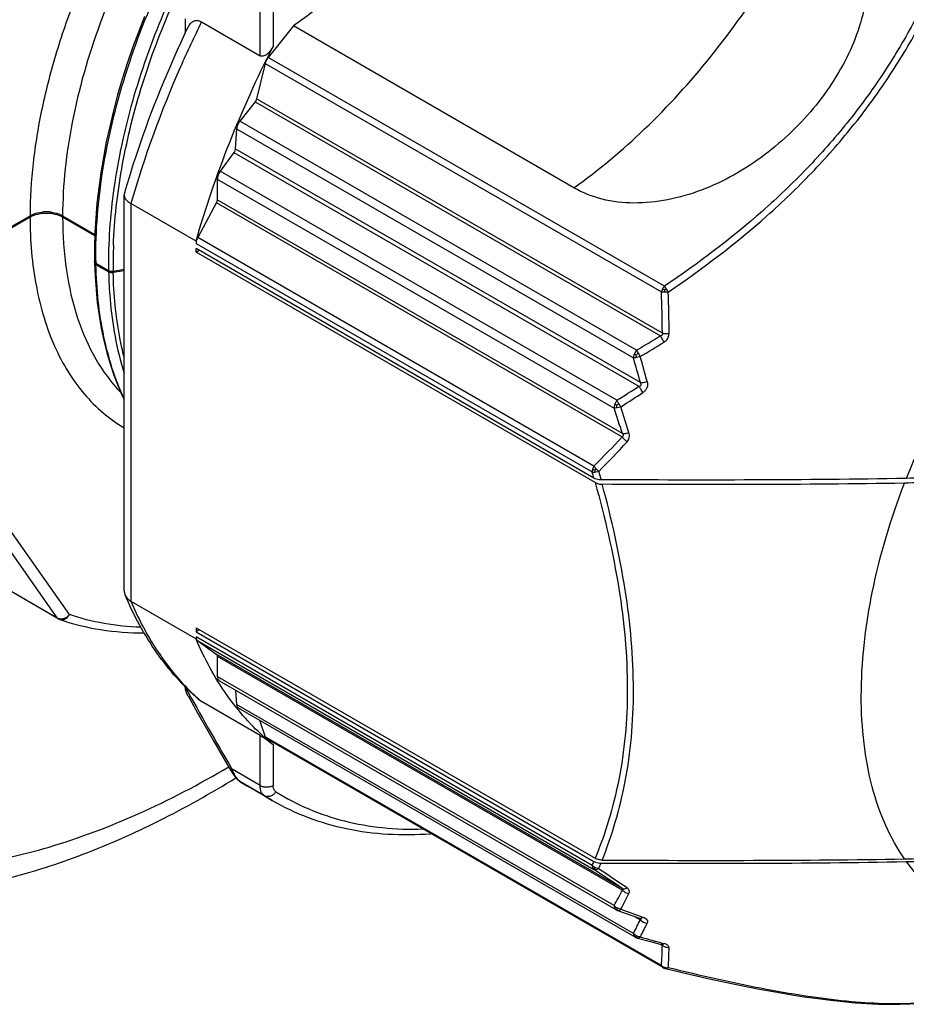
# Model space of a CAD drawing. Header units: millimetres. Extents: x 16 to 3344, y 34 to 2360.
# Tile 73 of 101: x 3224 to 3244, y 1441 to 1463. Entities that reach past the tile are written whole.
import ezdxf

# ---------------------------------------------------------------- set-up
doc = ezdxf.new("R2010")
doc.units = ezdxf.units.MM
doc.header["$LTSCALE"] = 185.02
doc.layers.add('BASE_ASM_PBL23', color=7, linetype='CONTINUOUS')
doc.layers.add('DEFAULT_VBL21', color=7, linetype='CONTINUOUS')

# ---------------------------------------------------------------- blocks, each defined once
blk = doc.blocks.new('BASE_ASM_PBL23', base_point=(3158.589, 1554.02))
at = {"layer": 'BASE_ASM_PBL23', "color": 7}
for p, q in [((3229.465, 1461.754), (3229.465, 1462.84)), ((3229.747, 1462.84), (3229.747, 1461.954)), ((3227.838, 1462.552), (3227.838, 1462.239)), ((3228.192, 1462.489), (3229.465, 1461.754)), ((3230.191, 1462.4), (3229.641, 1461.715)), ((3236.281, 1458.883), (3230.191, 1462.4)), ((3229.577, 1461.588), (3229.387, 1460.815)), ((3229.577, 1461.588), (3238.183, 1456.62)), ((3238.247, 1456.747), (3229.641, 1461.715)), ((3229.357, 1460.753), (3229.023, 1460.332)), ((3229.356, 1460.752), (3238.162, 1455.668)), ((3238.204, 1455.724), (3229.387, 1460.815)), ((3237.644, 1455.355), (3229.023, 1460.332)), ((3228.954, 1460.164), (3228.926, 1459.731)), ((3228.954, 1460.164), (3237.575, 1455.187)), ((3228.896, 1459.652), (3228.596, 1459.242)), ((3228.896, 1459.652), (3237.696, 1454.571)), ((3237.726, 1454.65), (3228.926, 1459.731)), ((3237.217, 1454.265), (3228.596, 1459.242)), ((3228.535, 1459.073), (3228.531, 1458.626)), ((3228.535, 1459.073), (3237.155, 1454.096)), ((3226.513, 1450.125), (3226.513, 1458.72)), ((3237.336, 1453.541), (3228.531, 1458.625)), ((3228.073, 1457.722), (3226.659, 1458.539)), ((3226.659, 1458.539), (3226.659, 1449.898)), ((3228.514, 1458.562), (3228.109, 1457.806)), ((3228.513, 1458.561), (3237.33, 1453.47)), ((3221.497, 1456.562), (3224.467, 1458.276)), ((3224.467, 1458.244), (3222.204, 1456.937)), ((3225.174, 1458.276), (3225.875, 1457.872)), ((3225.875, 1457.839), (3225.174, 1458.244)), ((3228.073, 1457.722), (3228.073, 1457.676)), ((3236.716, 1452.837), (3228.109, 1457.806)), ((3228.073, 1457.676), (3236.68, 1452.708)), ((3236.717, 1452.576), (3228.073, 1457.566)), ((3228.073, 1457.484), (3228.073, 1457.566)), ((3228.073, 1457.484), (3228.144, 1457.525)), ((3236.745, 1452.478), (3228.073, 1457.484)), ((3225.898, 1457.246), (3226.173, 1457.087)), ((3226.174, 1457.054), (3225.899, 1457.213)), ((3226.273, 1457.073), (3226.513, 1457.115)), ((3226.513, 1457.081), (3226.274, 1457.04)), ((3238.208, 1456.686), (3238.248, 1456.664)), ((3225.058, 1449.538), (3221.343, 1454.823)), ((3225.322, 1449.609), (3221.607, 1454.894)), ((3236.73, 1452.751), (3236.764, 1452.779)), ((3225.08, 1449.517), (3221.562, 1451.549)), ((3221.574, 1451.55), (3225.058, 1449.538)), ((3226.659, 1449.898), (3228.073, 1449.081)), ((3228.073, 1449.319), (3236.745, 1444.313)), ((3228.073, 1449.319), (3228.073, 1449.238)), ((3228.144, 1449.279), (3228.073, 1449.238)), ((3228.073, 1449.238), (3236.717, 1444.247)), ((3236.68, 1444.159), (3228.073, 1449.127)), ((3228.073, 1449.127), (3228.073, 1449.081)), ((3228.109, 1449.039), (3236.716, 1444.071)), ((3228.109, 1449.039), (3228.513, 1448.751)), ((3237.33, 1443.66), (3228.513, 1448.751)), ((3228.531, 1448.708), (3228.535, 1448.264)), ((3228.531, 1448.707), (3237.336, 1443.624)), ((3237.155, 1443.286), (3228.535, 1448.264)), ((3237.197, 1443.196), (3228.576, 1448.173)), ((3228.933, 1447.967), (3228.954, 1447.656)), ((3229.465, 1446.983), (3228.192, 1447.718)), ((3237.575, 1442.679), (3228.954, 1447.656)), ((3237.616, 1442.6), (3228.995, 1447.577)), ((3229.454, 1447.312), (3229.577, 1446.952)), ((3229.465, 1445.897), (3229.465, 1446.983)), ((3238.183, 1441.983), (3229.577, 1446.952)), ((3238.22, 1441.937), (3229.611, 1446.907)), ((3229.747, 1446.783), (3229.747, 1445.897)), ((3228.855, 1446.249), (3228.846, 1446.264)), ((3229.465, 1445.897), (3228.855, 1446.249)), ((3229.04, 1445.973), (3229.036, 1445.975)), ((3229.563, 1445.671), (3229.04, 1445.973)), ((3229.205, 1445.873), (3229.04, 1445.973)), ((3229.728, 1445.571), (3229.205, 1445.873)), ((3229.563, 1445.671), (3229.728, 1445.571)), ((3237.231, 1443.18), (3237.71, 1443.013)), ((3237.597, 1443.052), (3237.726, 1442.977)), ((3237.71, 1443.013), (3237.721, 1443.009)), ((3237.721, 1443.009), (3237.721, 1443.008)), ((3238.151, 1442.447), (3238.204, 1442.416)), ((3238.181, 1442.439), (3238.194, 1442.434)), ((3238.194, 1442.434), (3238.2, 1442.431)), ((3238.248, 1441.93), (3238.252, 1441.945)), ((3238.267, 1441.918), (3238.272, 1441.917))]:
    blk.add_line(p, q, dxfattribs=at)
for points in [[(3226.953, 1462.609), (3226.82, 1462.268), (3226.695, 1461.926), (3226.578, 1461.584), (3226.47, 1461.242), (3226.37, 1460.9), (3226.279, 1460.558), (3226.197, 1460.218), (3226.123, 1459.879), (3226.059, 1459.542), (3226.004, 1459.208), (3225.958, 1458.876), (3225.921, 1458.548), (3225.894, 1458.223), (3225.876, 1457.903), (3225.868, 1457.588), (3225.869, 1457.286)], [(3225.869, 1457.253), (3225.88, 1456.966), (3225.9, 1456.674), (3225.928, 1456.388), (3225.966, 1456.108), (3226.013, 1455.835), (3226.068, 1455.568), (3226.133, 1455.308), (3226.206, 1455.055), (3226.288, 1454.811), (3226.379, 1454.575), (3226.478, 1454.347), (3226.513, 1454.275)], [(3227.9, 1447.844), (3228.107, 1447.475), (3228.447, 1446.878), (3228.824, 1446.229)], [(3228.824, 1446.229), (3228.842, 1446.199), (3228.864, 1446.164), (3228.879, 1446.142)], [(3228.879, 1446.142), (3228.881, 1446.138), (3228.89, 1446.126), (3228.898, 1446.115), (3228.906, 1446.104), (3228.914, 1446.094), (3228.921, 1446.084), (3228.929, 1446.074), (3228.936, 1446.066), (3228.943, 1446.057), (3228.95, 1446.049), (3228.957, 1446.042), (3228.964, 1446.035), (3228.97, 1446.029), (3228.976, 1446.023), (3228.983, 1446.017), (3228.989, 1446.011), (3228.995, 1446.006), (3229.001, 1446.001), (3229.007, 1445.996), (3229.013, 1445.991), (3229.018, 1445.987), (3229.024, 1445.984), (3229.029, 1445.98), (3229.034, 1445.976), (3229.036, 1445.975)], [(3237.197, 1443.196), (3237.201, 1443.194), (3237.209, 1443.19), (3237.217, 1443.186), (3237.227, 1443.182), (3237.231, 1443.18)], [(3237.616, 1442.6), (3237.62, 1442.598), (3237.627, 1442.594), (3237.635, 1442.59), (3237.643, 1442.587), (3237.653, 1442.583), (3237.663, 1442.58)], [(3237.663, 1442.58), (3237.944, 1442.503), (3238.181, 1442.439)], [(3238.22, 1441.937), (3238.225, 1441.934), (3238.231, 1441.931), (3238.237, 1441.928), (3238.244, 1441.925), (3238.251, 1441.923), (3238.259, 1441.92), (3238.267, 1441.918)], [(3238.272, 1441.917), (3238.726, 1441.809), (3239.16, 1441.71), (3239.568, 1441.621), (3239.951, 1441.541), (3240.311, 1441.471), (3240.652, 1441.408), (3240.976, 1441.353), (3241.285, 1441.305), (3241.58, 1441.263), (3241.862, 1441.228), (3242.134, 1441.198), (3242.394, 1441.175), (3242.646, 1441.158), (3242.89, 1441.146), (3243.126, 1441.14), (3243.355, 1441.141), (3243.578, 1441.148), (3243.795, 1441.162), (3244.007, 1441.183), (3244.212, 1441.212), (3244.413, 1441.249), (3244.607, 1441.295)]]:
    blk.add_lwpolyline(points, dxfattribs=at)
for centre, radius, start, end in [((3226.621, 1458.72), 0.108, 164.0999, 179.9636), ((3224.821, 1457.503), 0.858, 89.3184, 96.1746), ((3224.821, 1457.509), 0.851, 82.6649, 89.3589), ((3236.645, 1457.244), 10.374, 178.4816, 180.9428), ((3237.081, 1457.235), 10.809, 177.8863, 178.4952), ((3235.834, 1457.425), 9.937, 180.7557, 181.0339), ((3225.915, 1457.248), 0.0464, 148.2068, 152.5255), ((3239.242, 1456.733), 0.996, 184.0074, 186.7512), ((3236.965, 1455.805), 1.591, 30.7459, 33.662), ((3215.303, 1455.639), 22.901, 0.2136, 2.4543), ((3215.42, 1455.73), 22.93, 359.9656, 2.2219), ((3223.597, 1479.179), 27.657, 300.5249, 301.778), ((3223.444, 1479.167), 27.886, 300.8024, 302.0537), ((3204.411, 1445.539), 34.539, 15.2953, 16.2218), ((3240.725, 1457.014), 3.5, 209.5583, 210.9491), ((3203.811, 1445.539), 35.266, 15.0111, 15.9245), ((3222.472, 1477.871), 27.832, 301.9896, 303.1596), ((3222.332, 1477.83), 28.036, 302.2694, 303.4386), ((3207.442, 1444.121), 31.343, 17.4912, 18.5591), ((3238.781, 1455.096), 1.771, 210.5288, 213.2999), ((3205.285, 1443.579), 33.707, 17.2311, 18.2308), ((3223.208, 1466.547), 19.247, 314.5741, 317.1999), ((3222.769, 1466.848), 19.925, 314.8471, 317.4039), ((3210.288, 1445.12), 27.461, 15.7542, 16.0405), ((3237.179, 1452.872), 0.465, 194.9812, 200.6923), ((3237.462, 1453.412), 0.942, 222.2111, 227.0944), ((3252.64, 1457.032), 16.396, 195.2412, 195.9108), ((3225.181, 1449.691), 0.2, 240.0141, 251.2408), ((3225.158, 1449.626), 0.132, 251.2544, 253.3549), ((3231.578, 1451.607), 5.157, 223.4669, 228.2047), ((3228.371, 1448.063), 0.532, 182.5559, 183.6186), ((3299.138, 1487.504), 81.496, 208.97074, 210.39976), ((3231.49, 1451.512), 5.028, 228.2282, 228.9988), ((3232.875, 1450.661), 4.982, 229.0008, 231.1184), ((3229.145, 1446.139), 0.196, 233.7135, 236.286), ((3229.136, 1446.125), 0.18, 236.2953, 237.847), ((3231.857, 1450.466), 5.303, 237.8622, 240.0002), ((3227.983, 1447.901), 9.468, 336.7142, 337.2966), ((3125.138, 1276.476), 201.339, 56.1358, 56.34594), ((3227.996, 1447.816), 9.581, 337.081, 337.8844), ((3119.44, 1269.247), 210.586, 55.9218, 56.12397), ((3228.72, 1448.017), 9.672, 330.7173, 332.9871), ((3228.722, 1447.933), 9.795, 331.1362, 333.3871), ((3271.626, 1539.533), 102.261, 250.38679, 250.67236), ((3230.047, 1446.696), 8.532, 331.915, 334.1617), ((3230.082, 1446.603), 8.626, 332.3674, 334.5981), ((3257.541, 1513.163), 73.29, 254.3121, 254.73357), ((3233.054, 1442.447), 5.15, 354.8309, 359.6593), ((3238.14, 1442.342), 0.107, 59.5096, 59.9382), ((3233.129, 1442.358), 5.22, 355.3402, 0.1399), ((3238.252, 1441.997), 0.068, 229.9069, 239.9624), ((3238.285, 1441.972), 0.0569, 256.3017, 263.744), ((3238.285, 1441.971), 0.0561, 263.7661, 273.4819)]:
    blk.add_arc(centre, radius, start, end, dxfattribs=at)
for points, knots in [([(3235.505, 1471.544), (3235.23, 1471.592), (3234.648, 1471.628), (3233.75, 1471.513), (3232.818, 1471.234), (3231.866, 1470.798), (3230.911, 1470.212), (3229.969, 1469.488), (3229.057, 1468.638), (3227.888, 1467.343), (3226.607, 1465.516), (3225.615, 1463.513), (3225.03, 1461.856), (3224.712, 1460.633), (3224.516, 1459.442), (3224.468, 1458.657), (3224.467, 1458.276)], [0, 0, 0, 0, 0.044303, 0.091758, 0.142991, 0.198258, 0.257504, 0.320427, 0.386533, 0.455182, 0.596952, 0.739261, 0.808565, 0.875552, 0.939546, 1, 1, 1, 1]), ([(3234.579, 1470.923), (3234.031, 1470.871), (3233.19, 1470.639), (3232.123, 1470.128), (3231.292, 1469.612), (3230.471, 1468.985), (3229.39, 1467.999), (3228.146, 1466.551), (3226.899, 1464.591), (3225.943, 1462.492), (3225.335, 1460.375), (3225.176, 1458.955), (3225.174, 1458.276)], [0, 0, 0, 0, 0.097947, 0.152393, 0.210375, 0.271637, 0.335777, 0.470465, 0.60961, 0.747696, 0.87934, 1, 1, 1, 1]), ([(3225.897, 1457.294), (3225.889, 1457.953), (3226.005, 1459.325), (3226.504, 1461.386), (3227.312, 1463.45), (3228.389, 1465.425), (3229.683, 1467.218), (3231.133, 1468.75), (3232.67, 1469.949), (3233.774, 1470.526), (3234.321, 1470.73)], [0, 0, 0, 0, 0.118647, 0.246351, 0.380656, 0.516499, 0.650385, 0.777652, 0.894932, 1, 1, 1, 1]), ([(3233.464, 1470.038), (3232.962, 1469.755), (3231.969, 1469.065), (3230.604, 1467.783), (3229.344, 1466.254), (3228.238, 1464.536), (3227.331, 1462.695), (3226.659, 1460.801), (3226.251, 1458.927), (3226.162, 1457.685), (3226.173, 1457.087)], [0, 0, 0, 0, 0.111867, 0.233267, 0.362361, 0.495217, 0.628843, 0.759697, 0.884035, 1, 1, 1, 1]), ([(3226.279, 1457.634), (3226.299, 1458.191), (3226.429, 1459.337), (3226.849, 1461.057), (3227.488, 1462.785), (3228.322, 1464.465), (3229.324, 1466.041), (3230.46, 1467.464), (3231.69, 1468.687), (3232.584, 1469.37), (3233.038, 1469.663)], [0, 0, 0, 0, 0.117226, 0.241931, 0.371796, 0.504078, 0.635838, 0.764148, 0.886298, 1, 1, 1, 1]), ([(3235.502, 1469.008), (3235.188, 1468.336), (3234.48, 1467.034), (3233.215, 1465.243), (3231.792, 1463.675), (3230.734, 1462.785), (3230.191, 1462.4)], [0, 0, 0, 0, 0.259848, 0.517676, 0.766465, 1, 1, 1, 1]), ([(3236.281, 1458.883), (3236.825, 1459.269), (3237.883, 1460.159), (3239.306, 1461.727), (3240.571, 1463.518), (3241.278, 1464.82), (3241.593, 1465.491)], [0, 0, 0, 0, 0.233535, 0.482324, 0.740152, 1, 1, 1, 1]), ([(3241.593, 1465.491), (3241.775, 1465.386), (3242.109, 1465.122), (3242.463, 1464.592), (3242.653, 1463.976), (3242.684, 1463.311), (3242.574, 1462.629), (3242.339, 1461.95), (3241.994, 1461.291), (3241.553, 1460.668), (3241.029, 1460.094), (3240.234, 1459.414), (3239.317, 1458.891), (3238.333, 1458.602), (3237.599, 1458.527), (3236.9, 1458.606), (3236.472, 1458.773), (3236.281, 1458.883)], [0, 0, 0, 0, 0.055139, 0.109461, 0.164754, 0.222221, 0.282319, 0.344983, 0.40988, 0.47657, 0.54457, 0.613345, 0.750246, 0.817032, 0.88132, 0.94235, 1, 1, 1, 1]), ([(3244.659, 1464.723), (3244.378, 1463.941), (3243.871, 1462.782), (3242.998, 1461.329), (3242.228, 1460.277), (3241.353, 1459.286), (3240.064, 1458.055), (3238.99, 1457.245), (3238.247, 1456.747)], [0, 0, 0, 0, 0.239267, 0.362278, 0.487372, 0.614228, 0.742345, 1, 1, 1, 1]), ([(3238.332, 1456.619), (3239.08, 1457.125), (3240.16, 1457.947), (3241.459, 1459.192), (3242.342, 1460.195), (3243.122, 1461.258), (3244.006, 1462.722), (3244.524, 1463.889), (3244.81, 1464.677)], [0, 0, 0, 0, 0.257438, 0.385656, 0.512678, 0.637932, 0.761023, 1, 1, 1, 1]), ([(3228.192, 1462.489), (3228.032, 1462.166), (3227.434, 1460.886), (3226.947, 1459.552), (3226.659, 1458.539)], [0, 0, 0, 0, 0.254584, 1, 1, 1, 1]), ([(3227.904, 1462.378), (3227.917, 1462.404), (3227.946, 1462.452), (3228.001, 1462.499), (3228.053, 1462.518), (3228.115, 1462.523), (3228.163, 1462.506), (3228.192, 1462.489)], [0, 0, 0, 0, 0.246892, 0.477165, 0.59274, 0.7148, 1, 1, 1, 1]), ([(3226.517, 1458.75), (3226.604, 1459.055), (3226.988, 1460.293), (3227.48, 1461.496), (3227.904, 1462.378)], [0, 0, 0, 0, 0.24526, 1, 1, 1, 1]), ([(3228.073, 1457.722), (3228.278, 1458.443), (3228.77, 1459.883), (3229.398, 1461.269), (3229.747, 1461.954)], [0, 0, 0, 0, 0.493274, 1, 1, 1, 1]), ([(3229.747, 1461.954), (3229.732, 1461.924), (3229.697, 1461.867), (3229.641, 1461.805), (3229.59, 1461.767), (3229.549, 1461.747), (3229.505, 1461.74), (3229.477, 1461.747), (3229.465, 1461.754)], [0, 0, 0, 0, 0.268759, 0.529916, 0.655661, 0.77622, 0.89034, 1, 1, 1, 1]), ([(3229.641, 1461.715), (3229.633, 1461.706), (3229.605, 1461.667), (3229.585, 1461.623), (3229.577, 1461.588)], [0, 0, 0, 0, 0.252649, 1, 1, 1, 1]), ([(3256.778, 1456.702), (3256.75, 1457.101), (3256.643, 1457.863), (3256.299, 1458.915), (3255.784, 1459.8), (3255.104, 1460.489), (3254.277, 1460.957), (3253.335, 1461.188), (3252.306, 1461.179), (3251.221, 1460.937), (3250.102, 1460.473), (3248.975, 1459.8), (3247.866, 1458.934), (3246.803, 1457.897), (3245.81, 1456.713), (3244.613, 1454.98), (3243.89, 1453.554), (3243.504, 1452.569)], [0, 0, 0, 0, 0.060135, 0.115049, 0.165446, 0.212741, 0.258963, 0.306385, 0.357008, 0.412205, 0.472645, 0.538378, 0.608974, 0.683648, 0.761358, 0.84089, 1, 1, 1, 1]), ([(3229.387, 1460.815), (3229.386, 1460.809), (3229.379, 1460.787), (3229.368, 1460.767), (3229.357, 1460.753)], [0, 0, 0, 0, 0.243032, 1, 1, 1, 1]), ([(3229.023, 1460.332), (3229.003, 1460.308), (3228.972, 1460.254), (3228.956, 1460.194), (3228.954, 1460.164)], [0, 0, 0, 0, 0.518253, 1, 1, 1, 1]), ([(3228.926, 1459.731), (3228.926, 1459.724), (3228.921, 1459.696), (3228.909, 1459.669), (3228.896, 1459.652)], [0, 0, 0, 0, 0.232779, 1, 1, 1, 1]), ([(3228.596, 1459.242), (3228.577, 1459.216), (3228.548, 1459.162), (3228.535, 1459.102), (3228.535, 1459.073)], [0, 0, 0, 0, 0.523627, 1, 1, 1, 1]), ([(3226.513, 1458.72), (3226.513, 1458.705), (3226.523, 1458.66), (3226.574, 1458.595), (3226.628, 1458.557), (3226.659, 1458.539)], [0, 0, 0, 0, 0.195993, 0.549795, 1, 1, 1, 1]), ([(3228.531, 1458.626), (3228.531, 1458.621), (3228.529, 1458.599), (3228.522, 1458.577), (3228.514, 1458.562)], [0, 0, 0, 0, 0.230393, 1, 1, 1, 1]), ([(3224.467, 1458.276), (3224.486, 1458.287), (3224.568, 1458.327), (3224.659, 1458.348), (3224.728, 1458.356)], [0, 0, 0, 0, 0.231182, 1, 1, 1, 1]), ([(3225.174, 1458.244), (3225.124, 1458.273), (3225.007, 1458.315), (3224.821, 1458.335), (3224.634, 1458.315), (3224.517, 1458.273), (3224.467, 1458.244)], [0, 0, 0, 0, 0.237217, 0.499996, 0.762778, 1, 1, 1, 1]), ([(3224.467, 1458.244), (3224.468, 1457.739), (3224.528, 1456.999), (3224.754, 1456.067), (3224.984, 1455.445), (3225.276, 1454.887), (3225.629, 1454.398), (3226.04, 1453.985), (3226.351, 1453.761), (3226.513, 1453.664)], [0, 0, 0, 0, 0.288871, 0.422106, 0.548135, 0.667666, 0.781791, 0.891976, 1, 1, 1, 1]), ([(3224.93, 1458.354), (3224.953, 1458.351), (3225.037, 1458.336), (3225.12, 1458.308), (3225.174, 1458.276)], [0, 0, 0, 0, 0.2668, 1, 1, 1, 1]), ([(3225.174, 1458.244), (3225.175, 1457.857), (3225.224, 1457.113), (3225.46, 1456.068), (3225.854, 1455.162), (3226.229, 1454.652), (3226.438, 1454.435)], [0, 0, 0, 0, 0.282878, 0.542304, 0.779871, 1, 1, 1, 1]), ([(3228.109, 1457.806), (3228.104, 1457.795), (3228.085, 1457.755), (3228.073, 1457.709), (3228.073, 1457.676)], [0, 0, 0, 0, 0.267455, 1, 1, 1, 1]), ([(3225.869, 1457.253), (3225.87, 1457.25), (3225.873, 1457.233), (3225.887, 1457.22), (3225.899, 1457.213)], [0, 0, 0, 0, 0.221298, 1, 1, 1, 1]), ([(3225.898, 1457.246), (3225.895, 1457.248), (3225.886, 1457.254), (3225.878, 1457.263), (3225.874, 1457.27)], [0, 0, 0, 0, 0.276833, 1, 1, 1, 1]), ([(3226.512, 1454.3), (3226.312, 1454.728), (3226.01, 1455.689), (3225.91, 1456.688), (3225.899, 1457.213)], [0, 0, 0, 0, 0.473122, 1, 1, 1, 1]), ([(3226.173, 1457.087), (3226.18, 1457.083), (3226.211, 1457.07), (3226.247, 1457.068), (3226.273, 1457.073)], [0, 0, 0, 0, 0.229874, 1, 1, 1, 1]), ([(3226.274, 1457.04), (3226.265, 1457.038), (3226.231, 1457.035), (3226.196, 1457.042), (3226.174, 1457.054)], [0, 0, 0, 0, 0.262277, 1, 1, 1, 1]), ([(3226.174, 1457.054), (3226.178, 1456.858), (3226.216, 1456.115), (3226.348, 1455.375), (3226.512, 1454.854)], [0, 0, 0, 0, 0.264619, 1, 1, 1, 1]), ([(3226.512, 1455.199), (3226.475, 1455.343), (3226.342, 1455.948), (3226.284, 1456.568), (3226.274, 1457.04)], [0, 0, 0, 0, 0.23886, 1, 1, 1, 1]), ([(3238.208, 1456.686), (3238.205, 1456.68), (3238.195, 1456.659), (3238.187, 1456.637), (3238.183, 1456.62)], [0, 0, 0, 0, 0.256009, 1, 1, 1, 1]), ([(3238.289, 1456.687), (3238.285, 1456.693), (3238.272, 1456.713), (3238.258, 1456.733), (3238.247, 1456.747)], [0, 0, 0, 0, 0.266888, 1, 1, 1, 1]), ([(3238.252, 1456.616), (3238.246, 1456.616), (3238.223, 1456.617), (3238.2, 1456.618), (3238.183, 1456.62)], [0, 0, 0, 0, 0.270818, 1, 1, 1, 1]), ([(3238.332, 1456.619), (3238.325, 1456.618), (3238.299, 1456.617), (3238.272, 1456.616), (3238.252, 1456.616)], [0, 0, 0, 0, 0.253903, 1, 1, 1, 1]), ([(3238.204, 1455.724), (3238.207, 1455.718), (3238.21, 1455.703), (3238.2, 1455.682), (3238.182, 1455.672), (3238.168, 1455.669), (3238.161, 1455.668)], [0, 0, 0, 0, 0.256486, 0.508936, 0.756555, 1, 1, 1, 1]), ([(3238.243, 1455.532), (3238.236, 1455.544), (3238.208, 1455.589), (3238.181, 1455.634), (3238.161, 1455.668)], [0, 0, 0, 0, 0.26352, 1, 1, 1, 1]), ([(3238.204, 1455.724), (3238.215, 1455.723), (3238.263, 1455.717), (3238.311, 1455.715), (3238.349, 1455.716)], [0, 0, 0, 0, 0.219693, 1, 1, 1, 1]), ([(3238.243, 1455.532), (3238.275, 1455.551), (3238.33, 1455.605), (3238.35, 1455.679), (3238.349, 1455.716)], [0, 0, 0, 0, 0.502462, 1, 1, 1, 1]), ([(3237.596, 1455.273), (3237.593, 1455.266), (3237.583, 1455.238), (3237.576, 1455.209), (3237.575, 1455.187)], [0, 0, 0, 0, 0.263362, 1, 1, 1, 1]), ([(3237.643, 1455.195), (3237.636, 1455.194), (3237.614, 1455.19), (3237.591, 1455.188), (3237.575, 1455.187)], [0, 0, 0, 0, 0.278306, 1, 1, 1, 1]), ([(3237.596, 1455.273), (3237.599, 1455.271), (3237.613, 1455.264), (3237.626, 1455.257), (3237.637, 1455.252)], [0, 0, 0, 0, 0.260863, 1, 1, 1, 1]), ([(3237.637, 1455.252), (3237.64, 1455.255), (3237.655, 1455.267), (3237.669, 1455.279), (3237.681, 1455.288)], [0, 0, 0, 0, 0.244297, 1, 1, 1, 1]), ([(3237.643, 1455.195), (3237.642, 1455.2), (3237.639, 1455.219), (3237.637, 1455.238), (3237.637, 1455.252)], [0, 0, 0, 0, 0.245614, 1, 1, 1, 1]), ([(3237.724, 1455.215), (3237.717, 1455.213), (3237.69, 1455.205), (3237.663, 1455.199), (3237.643, 1455.195)], [0, 0, 0, 0, 0.257973, 1, 1, 1, 1]), ([(3237.644, 1455.355), (3237.647, 1455.35), (3237.659, 1455.328), (3237.671, 1455.305), (3237.681, 1455.288)], [0, 0, 0, 0, 0.229646, 1, 1, 1, 1]), ([(3237.696, 1454.571), (3237.705, 1454.572), (3237.718, 1454.575), (3237.733, 1454.585), (3237.744, 1454.6), (3237.741, 1454.626), (3237.732, 1454.642), (3237.726, 1454.65)], [0, 0, 0, 0, 0.240335, 0.361889, 0.486693, 0.741476, 1, 1, 1, 1]), ([(3237.781, 1454.434), (3237.773, 1454.446), (3237.743, 1454.49), (3237.715, 1454.536), (3237.696, 1454.571)], [0, 0, 0, 0, 0.260957, 1, 1, 1, 1]), ([(3237.726, 1454.65), (3237.749, 1454.65), (3237.799, 1454.655), (3237.847, 1454.666), (3237.874, 1454.673)], [0, 0, 0, 0, 0.450793, 1, 1, 1, 1]), ([(3237.874, 1454.673), (3237.88, 1454.651), (3237.886, 1454.605), (3237.872, 1454.537), (3237.836, 1454.477), (3237.8, 1454.446), (3237.781, 1454.434)], [0, 0, 0, 0, 0.248222, 0.49687, 0.747285, 1, 1, 1, 1]), ([(3237.172, 1454.181), (3237.169, 1454.174), (3237.161, 1454.147), (3237.156, 1454.118), (3237.155, 1454.096)], [0, 0, 0, 0, 0.265409, 1, 1, 1, 1]), ([(3237.221, 1454.103), (3237.215, 1454.102), (3237.193, 1454.098), (3237.171, 1454.096), (3237.155, 1454.096)], [0, 0, 0, 0, 0.279388, 1, 1, 1, 1]), ([(3237.217, 1454.265), (3237.203, 1454.246), (3237.187, 1454.218), (3237.175, 1454.189), (3237.172, 1454.181)], [0, 0, 0, 0, 0.75254, 1, 1, 1, 1]), ([(3237.172, 1454.181), (3237.176, 1454.179), (3237.189, 1454.172), (3237.203, 1454.165), (3237.213, 1454.16)], [0, 0, 0, 0, 0.261231, 1, 1, 1, 1]), ([(3237.213, 1454.16), (3237.216, 1454.163), (3237.23, 1454.175), (3237.244, 1454.187), (3237.255, 1454.196)], [0, 0, 0, 0, 0.242697, 1, 1, 1, 1]), ([(3237.221, 1454.103), (3237.22, 1454.108), (3237.216, 1454.126), (3237.214, 1454.145), (3237.213, 1454.16)], [0, 0, 0, 0, 0.244285, 1, 1, 1, 1]), ([(3237.217, 1454.265), (3237.22, 1454.26), (3237.232, 1454.237), (3237.245, 1454.214), (3237.255, 1454.196)], [0, 0, 0, 0, 0.231108, 1, 1, 1, 1]), ([(3237.3, 1454.124), (3237.294, 1454.121), (3237.268, 1454.113), (3237.241, 1454.107), (3237.221, 1454.103)], [0, 0, 0, 0, 0.259527, 1, 1, 1, 1]), ([(3237.336, 1453.541), (3237.34, 1453.535), (3237.348, 1453.523), (3237.355, 1453.502), (3237.347, 1453.481), (3237.336, 1453.473), (3237.33, 1453.47)], [0, 0, 0, 0, 0.259879, 0.518664, 0.764149, 1, 1, 1, 1]), ([(3237.436, 1453.363), (3237.426, 1453.371), (3237.389, 1453.405), (3237.353, 1453.441), (3237.33, 1453.47)], [0, 0, 0, 0, 0.258835, 1, 1, 1, 1]), ([(3237.336, 1453.541), (3237.358, 1453.54), (3237.407, 1453.545), (3237.454, 1453.556), (3237.479, 1453.563)], [0, 0, 0, 0, 0.447955, 1, 1, 1, 1]), ([(3237.436, 1453.363), (3237.46, 1453.389), (3237.496, 1453.455), (3237.491, 1453.53), (3237.479, 1453.564)], [0, 0, 0, 0, 0.501957, 1, 1, 1, 1]), ([(3246.095, 1453.274), (3245.725, 1453.06), (3244.882, 1452.712), (3243.979, 1452.578), (3243.504, 1452.569)], [0, 0, 0, 0, 0.473334, 1, 1, 1, 1]), ([(3246.036, 1453.158), (3245.669, 1452.946), (3244.831, 1452.602), (3243.934, 1452.471), (3243.463, 1452.464)], [0, 0, 0, 0, 0.473365, 1, 1, 1, 1]), ([(3236.716, 1452.837), (3236.713, 1452.832), (3236.702, 1452.811), (3236.694, 1452.788), (3236.689, 1452.771)], [0, 0, 0, 0, 0.254941, 1, 1, 1, 1]), ([(3236.716, 1452.837), (3236.719, 1452.832), (3236.734, 1452.813), (3236.751, 1452.793), (3236.764, 1452.779)], [0, 0, 0, 0, 0.234904, 1, 1, 1, 1]), ([(3236.689, 1452.771), (3236.688, 1452.766), (3236.682, 1452.745), (3236.68, 1452.723), (3236.68, 1452.708)], [0, 0, 0, 0, 0.263369, 1, 1, 1, 1]), ([(3236.68, 1452.708), (3236.684, 1452.707), (3236.706, 1452.705), (3236.727, 1452.706), (3236.744, 1452.707)], [0, 0, 0, 0, 0.223182, 1, 1, 1, 1]), ([(3236.689, 1452.771), (3236.692, 1452.769), (3236.705, 1452.762), (3236.719, 1452.756), (3236.73, 1452.751)], [0, 0, 0, 0, 0.236158, 1, 1, 1, 1]), ([(3236.744, 1452.707), (3236.75, 1452.708), (3236.776, 1452.711), (3236.801, 1452.717), (3236.82, 1452.722)], [0, 0, 0, 0, 0.23849, 1, 1, 1, 1]), ([(3236.872, 1452.538), (3236.857, 1452.538), (3236.804, 1452.541), (3236.751, 1452.556), (3236.717, 1452.576)], [0, 0, 0, 0, 0.267582, 1, 1, 1, 1]), ([(3236.745, 1452.478), (3236.955, 1451.721), (3237.299, 1450.241), (3237.475, 1448.384), (3237.414, 1446.992), (3237.276, 1446.035), (3237.055, 1445.144), (3236.855, 1444.582), (3236.745, 1444.313)], [0, 0, 0, 0, 0.283458, 0.547021, 0.669389, 0.785239, 0.895139, 1, 1, 1, 1]), ([(3236.745, 1452.478), (3236.767, 1452.466), (3236.817, 1452.448), (3236.87, 1452.44), (3236.898, 1452.44)], [0, 0, 0, 0, 0.475272, 1, 1, 1, 1]), ([(3243.504, 1452.569), (3242.399, 1452.548), (3240.188, 1452.529), (3237.977, 1452.533), (3236.872, 1452.538)], [0, 0, 0, 0, 0.499969, 1, 1, 1, 1]), ([(3243.463, 1452.464), (3242.369, 1452.445), (3240.181, 1452.429), (3237.992, 1452.435), (3236.898, 1452.44)], [0, 0, 0, 0, 0.499977, 1, 1, 1, 1]), ([(3236.898, 1444.275), (3237.005, 1444.545), (3237.2, 1445.108), (3237.415, 1446), (3237.548, 1446.958), (3237.608, 1448.35), (3237.437, 1450.204), (3237.103, 1451.684), (3236.898, 1452.44)], [0, 0, 0, 0, 0.104783, 0.214741, 0.330781, 0.453348, 0.717072, 1, 1, 1, 1]), ([(3242.526, 1447.84), (3242.526, 1448.207), (3242.569, 1448.962), (3242.816, 1450.525), (3243.167, 1451.694), (3243.463, 1452.464)], [0, 0, 0, 0, 0.232284, 0.477814, 1, 1, 1, 1]), ([(3228.137, 1447.758), (3227.793, 1448.057), (3227.166, 1448.764), (3226.718, 1449.593), (3226.531, 1450.035)], [0, 0, 0, 0, 0.487029, 1, 1, 1, 1]), ([(3226.531, 1450.035), (3226.543, 1450.007), (3226.579, 1449.953), (3226.631, 1449.914), (3226.659, 1449.898)], [0, 0, 0, 0, 0.476475, 1, 1, 1, 1]), ([(3226.659, 1449.898), (3226.805, 1449.552), (3227.142, 1448.899), (3227.591, 1448.317), (3227.835, 1448.059)], [0, 0, 0, 0, 0.514184, 1, 1, 1, 1]), ([(3225.058, 1449.538), (3225.077, 1449.527), (3225.123, 1449.514), (3225.196, 1449.521), (3225.266, 1449.553), (3225.306, 1449.589), (3225.322, 1449.609)], [0, 0, 0, 0, 0.225842, 0.473161, 0.735773, 1, 1, 1, 1]), ([(3225.121, 1449.5), (3225.139, 1449.494), (3225.179, 1449.491), (3225.237, 1449.511), (3225.287, 1449.552), (3225.312, 1449.589), (3225.322, 1449.609)], [0, 0, 0, 0, 0.227805, 0.468616, 0.72718, 1, 1, 1, 1]), ([(3226.874, 1449.333), (3226.606, 1449.342), (3226.08, 1449.395), (3225.567, 1449.526), (3225.322, 1449.609)], [0, 0, 0, 0, 0.508451, 1, 1, 1, 1]), ([(3225.08, 1449.517), (3225.074, 1449.521), (3225.066, 1449.528), (3225.059, 1449.536), (3225.058, 1449.538)], [0, 0, 0, 0, 0.742249, 1, 1, 1, 1]), ([(3225.116, 1449.501), (3225.404, 1449.403), (3226.008, 1449.257), (3226.628, 1449.211), (3226.943, 1449.211)], [0, 0, 0, 0, 0.490966, 1, 1, 1, 1]), ([(3228.073, 1449.127), (3228.073, 1449.11), (3228.078, 1449.076), (3228.097, 1449.048), (3228.109, 1449.039)], [0, 0, 0, 0, 0.548701, 1, 1, 1, 1]), ([(3229.606, 1446.901), (3229.28, 1447.185), (3228.68, 1447.862), (3228.253, 1448.656), (3228.073, 1449.081)], [0, 0, 0, 0, 0.483644, 1, 1, 1, 1]), ([(3228.513, 1448.751), (3228.516, 1448.749), (3228.527, 1448.737), (3228.531, 1448.72), (3228.531, 1448.708)], [0, 0, 0, 0, 0.221657, 1, 1, 1, 1]), ([(3228.535, 1448.264), (3228.535, 1448.245), (3228.54, 1448.21), (3228.563, 1448.181), (3228.576, 1448.173)], [0, 0, 0, 0, 0.550089, 1, 1, 1, 1]), ([(3227.9, 1447.844), (3227.884, 1447.873), (3227.857, 1447.933), (3227.841, 1447.997), (3227.839, 1448.03)], [0, 0, 0, 0, 0.503308, 1, 1, 1, 1]), ([(3228.192, 1447.718), (3228.187, 1447.72), (3228.168, 1447.732), (3228.15, 1447.746), (3228.137, 1447.758)], [0, 0, 0, 0, 0.239837, 1, 1, 1, 1]), ([(3243.463, 1444.299), (3243.306, 1444.526), (3243.027, 1445.033), (3242.736, 1445.882), (3242.562, 1446.831), (3242.526, 1447.496), (3242.526, 1447.84)], [0, 0, 0, 0, 0.223622, 0.46363, 0.72221, 1, 1, 1, 1]), ([(3228.954, 1447.656), (3228.955, 1447.64), (3228.962, 1447.609), (3228.983, 1447.584), (3228.995, 1447.577)], [0, 0, 0, 0, 0.544183, 1, 1, 1, 1]), ([(3215.486, 1446.866), (3215.834, 1446.443), (3216.607, 1445.671), (3217.99, 1444.794), (3219.546, 1444.236), (3221.243, 1444.008), (3223.051, 1444.106), (3224.939, 1444.527), (3226.88, 1445.259), (3228.147, 1445.924), (3228.782, 1446.301)], [0, 0, 0, 0, 0.112826, 0.223265, 0.334798, 0.450742, 0.573799, 0.705826, 0.847817, 1, 1, 1, 1]), ([(3229.465, 1446.983), (3229.476, 1446.976), (3229.522, 1446.948), (3229.567, 1446.917), (3229.601, 1446.893)], [0, 0, 0, 0, 0.234003, 1, 1, 1, 1]), ([(3229.577, 1446.952), (3229.579, 1446.947), (3229.586, 1446.929), (3229.599, 1446.914), (3229.611, 1446.907)], [0, 0, 0, 0, 0.271755, 1, 1, 1, 1]), ([(3229.601, 1446.893), (3229.616, 1446.882), (3229.665, 1446.847), (3229.714, 1446.81), (3229.747, 1446.783)], [0, 0, 0, 0, 0.292379, 1, 1, 1, 1]), ([(3228.815, 1446.244), (3228.815, 1446.245), (3228.816, 1446.245), (3228.817, 1446.246), (3228.82, 1446.248), (3228.825, 1446.251), (3228.834, 1446.257), (3228.841, 1446.261), (3228.846, 1446.264)], [0, 0, 0, 0, 0.017222, 0.066077, 0.146504, 0.258063, 0.571814, 1, 1, 1, 1]), ([(3228.855, 1446.249), (3228.85, 1446.246), (3228.843, 1446.241), (3228.834, 1446.236), (3228.828, 1446.233), (3228.826, 1446.231), (3228.825, 1446.23), (3228.824, 1446.229), (3228.824, 1446.229)], [0, 0, 0, 0, 0.429375, 0.743562, 0.85504, 0.935177, 0.983527, 1, 1, 1, 1]), ([(3228.906, 1446.139), (3228.901, 1446.148), (3228.883, 1446.184), (3228.866, 1446.22), (3228.855, 1446.249)], [0, 0, 0, 0, 0.243659, 1, 1, 1, 1]), ([(3216.517, 1444.541), (3216.941, 1444.308), (3217.839, 1443.913), (3219.282, 1443.554), (3220.804, 1443.426), (3222.384, 1443.527), (3224.006, 1443.848), (3225.655, 1444.382), (3227.316, 1445.12), (3228.398, 1445.729), (3228.938, 1446.062)], [0, 0, 0, 0, 0.110747, 0.223214, 0.338852, 0.458943, 0.584528, 0.716343, 0.8548, 1, 1, 1, 1]), ([(3228.906, 1446.139), (3228.9, 1446.138), (3228.891, 1446.136), (3228.881, 1446.139), (3228.879, 1446.142)], [0, 0, 0, 0, 0.627177, 1, 1, 1, 1]), ([(3229.029, 1445.981), (3229.004, 1445.998), (3228.958, 1446.049), (3228.923, 1446.106), (3228.906, 1446.139)], [0, 0, 0, 0, 0.450325, 1, 1, 1, 1]), ([(3229.563, 1445.671), (3229.547, 1445.681), (3229.518, 1445.707), (3229.487, 1445.76), (3229.468, 1445.825), (3229.465, 1445.872), (3229.465, 1445.897)], [0, 0, 0, 0, 0.217757, 0.451517, 0.710936, 1, 1, 1, 1]), ([(3229.465, 1445.897), (3229.485, 1445.885), (3229.531, 1445.868), (3229.606, 1445.86), (3229.681, 1445.868), (3229.727, 1445.885), (3229.747, 1445.897)], [0, 0, 0, 0, 0.237219, 0.500001, 0.762782, 1, 1, 1, 1]), ([(3229.806, 1445.761), (3229.793, 1445.739), (3229.76, 1445.699), (3229.696, 1445.66), (3229.626, 1445.648), (3229.582, 1445.66), (3229.563, 1445.671)], [0, 0, 0, 0, 0.272237, 0.53259, 0.773945, 1, 1, 1, 1]), ([(3229.806, 1445.761), (3229.787, 1445.773), (3229.754, 1445.817), (3229.747, 1445.869), (3229.747, 1445.897)], [0, 0, 0, 0, 0.449957, 1, 1, 1, 1]), ([(3229.806, 1445.761), (3230.034, 1445.618), (3230.517, 1445.366), (3231.3, 1445.103), (3232.135, 1444.958), (3232.709, 1444.94), (3233, 1444.95)], [0, 0, 0, 0, 0.241789, 0.486632, 0.738286, 1, 1, 1, 1]), ([(3229.728, 1445.571), (3229.977, 1445.428), (3230.502, 1445.179), (3231.349, 1444.934), (3232.249, 1444.818), (3232.863, 1444.825), (3233.174, 1444.848)], [0, 0, 0, 0, 0.241028, 0.4858, 0.737795, 1, 1, 1, 1]), ([(3243.463, 1444.299), (3243.934, 1444.306), (3244.831, 1444.437), (3245.669, 1444.781), (3246.036, 1444.993)], [0, 0, 0, 0, 0.526636, 1, 1, 1, 1]), ([(3243.504, 1444.241), (3243.979, 1444.249), (3244.882, 1444.383), (3245.725, 1444.732), (3246.095, 1444.946)], [0, 0, 0, 0, 0.526666, 1, 1, 1, 1]), ([(3236.717, 1444.247), (3236.728, 1444.241), (3236.776, 1444.218), (3236.831, 1444.209), (3236.872, 1444.209)], [0, 0, 0, 0, 0.229307, 1, 1, 1, 1]), ([(3236.898, 1444.275), (3236.87, 1444.275), (3236.817, 1444.283), (3236.767, 1444.301), (3236.745, 1444.313)], [0, 0, 0, 0, 0.524728, 1, 1, 1, 1]), ([(3236.872, 1444.209), (3237.977, 1444.204), (3240.188, 1444.201), (3242.399, 1444.22), (3243.504, 1444.241)], [0, 0, 0, 0, 0.500031, 1, 1, 1, 1]), ([(3236.898, 1444.275), (3237.992, 1444.269), (3240.181, 1444.264), (3242.369, 1444.28), (3243.463, 1444.299)], [0, 0, 0, 0, 0.500023, 1, 1, 1, 1]), ([(3243.504, 1444.241), (3243.645, 1444.043), (3243.96, 1443.679), (3244.529, 1443.242), (3245.175, 1442.936), (3245.886, 1442.764), (3246.65, 1442.728), (3247.454, 1442.828), (3248.288, 1443.06), (3248.837, 1443.292), (3249.114, 1443.427)], [0, 0, 0, 0, 0.117345, 0.231134, 0.344526, 0.460735, 0.582602, 0.712295, 0.851209, 1, 1, 1, 1]), ([(3236.68, 1444.159), (3236.68, 1444.154), (3236.68, 1444.136), (3236.684, 1444.118), (3236.689, 1444.106)], [0, 0, 0, 0, 0.269633, 1, 1, 1, 1]), ([(3236.744, 1444.112), (3236.738, 1444.115), (3236.715, 1444.128), (3236.694, 1444.145), (3236.68, 1444.159)], [0, 0, 0, 0, 0.255354, 1, 1, 1, 1]), ([(3236.689, 1444.106), (3236.691, 1444.102), (3236.697, 1444.089), (3236.707, 1444.077), (3236.716, 1444.071)], [0, 0, 0, 0, 0.266501, 1, 1, 1, 1]), ([(3236.73, 1444.089), (3236.726, 1444.09), (3236.712, 1444.095), (3236.698, 1444.1), (3236.689, 1444.106)], [0, 0, 0, 0, 0.262347, 1, 1, 1, 1]), ([(3236.764, 1444.063), (3236.759, 1444.063), (3236.743, 1444.062), (3236.726, 1444.065), (3236.716, 1444.071)], [0, 0, 0, 0, 0.268636, 1, 1, 1, 1]), ([(3236.73, 1444.089), (3236.731, 1444.091), (3236.736, 1444.098), (3236.74, 1444.106), (3236.744, 1444.112)], [0, 0, 0, 0, 0.216574, 1, 1, 1, 1]), ([(3236.764, 1444.063), (3236.761, 1444.065), (3236.749, 1444.073), (3236.737, 1444.082), (3236.73, 1444.089)], [0, 0, 0, 0, 0.243705, 1, 1, 1, 1]), ([(3236.82, 1444.085), (3236.815, 1444.082), (3236.798, 1444.072), (3236.778, 1444.065), (3236.764, 1444.063)], [0, 0, 0, 0, 0.271944, 1, 1, 1, 1]), ([(3237.33, 1443.66), (3237.344, 1443.652), (3237.383, 1443.647), (3237.419, 1443.66), (3237.436, 1443.67)], [0, 0, 0, 0, 0.451185, 1, 1, 1, 1]), ([(3237.33, 1443.66), (3237.335, 1443.657), (3237.344, 1443.651), (3237.353, 1443.639), (3237.351, 1443.631), (3237.346, 1443.626), (3237.34, 1443.624), (3237.336, 1443.624)], [0, 0, 0, 0, 0.364314, 0.608933, 0.697004, 0.787589, 1, 1, 1, 1]), ([(3237.336, 1443.624), (3237.345, 1443.614), (3237.386, 1443.576), (3237.439, 1443.553), (3237.479, 1443.546)], [0, 0, 0, 0, 0.248344, 1, 1, 1, 1]), ([(3237.479, 1443.546), (3237.485, 1443.556), (3237.492, 1443.578), (3237.486, 1443.627), (3237.458, 1443.656), (3237.436, 1443.67)], [0, 0, 0, 0, 0.236504, 0.467078, 1, 1, 1, 1]), ([(3237.155, 1443.286), (3237.155, 1443.28), (3237.157, 1443.257), (3237.163, 1443.234), (3237.172, 1443.22)], [0, 0, 0, 0, 0.277062, 1, 1, 1, 1]), ([(3237.221, 1443.234), (3237.215, 1443.237), (3237.191, 1443.252), (3237.169, 1443.27), (3237.155, 1443.286)], [0, 0, 0, 0, 0.253406, 1, 1, 1, 1]), ([(3237.172, 1443.22), (3237.174, 1443.218), (3237.18, 1443.208), (3237.189, 1443.2), (3237.197, 1443.196)], [0, 0, 0, 0, 0.259654, 1, 1, 1, 1]), ([(3237.172, 1443.22), (3237.176, 1443.218), (3237.188, 1443.211), (3237.203, 1443.207), (3237.213, 1443.205)], [0, 0, 0, 0, 0.270599, 1, 1, 1, 1]), ([(3237.213, 1443.205), (3237.213, 1443.207), (3237.216, 1443.216), (3237.219, 1443.226), (3237.221, 1443.234)], [0, 0, 0, 0, 0.204194, 1, 1, 1, 1]), ([(3237.213, 1443.205), (3237.216, 1443.202), (3237.229, 1443.192), (3237.244, 1443.184), (3237.255, 1443.179)], [0, 0, 0, 0, 0.256912, 1, 1, 1, 1]), ([(3237.3, 1443.205), (3237.294, 1443.206), (3237.266, 1443.212), (3237.24, 1443.223), (3237.221, 1443.234)], [0, 0, 0, 0, 0.241285, 1, 1, 1, 1]), ([(3237.255, 1443.179), (3237.259, 1443.18), (3237.276, 1443.185), (3237.29, 1443.196), (3237.3, 1443.205)], [0, 0, 0, 0, 0.218166, 1, 1, 1, 1]), ([(3237.71, 1443.013), (3237.721, 1443.009), (3237.748, 1443.011), (3237.77, 1443.026), (3237.781, 1443.035)], [0, 0, 0, 0, 0.437507, 1, 1, 1, 1]), ([(3237.726, 1442.977), (3237.73, 1442.978), (3237.735, 1442.98), (3237.741, 1442.983), (3237.744, 1442.989), (3237.735, 1443), (3237.727, 1443.005), (3237.721, 1443.008)], [0, 0, 0, 0, 0.218178, 0.30752, 0.38666, 0.618661, 1, 1, 1, 1]), ([(3237.781, 1443.035), (3237.799, 1443.029), (3237.832, 1443.015), (3237.87, 1442.983), (3237.886, 1442.942), (3237.879, 1442.915), (3237.874, 1442.903)], [0, 0, 0, 0, 0.313881, 0.574022, 0.788747, 1, 1, 1, 1]), ([(3237.575, 1442.679), (3237.575, 1442.673), (3237.578, 1442.652), (3237.586, 1442.63), (3237.596, 1442.618)], [0, 0, 0, 0, 0.277283, 1, 1, 1, 1]), ([(3237.643, 1442.628), (3237.636, 1442.631), (3237.612, 1442.645), (3237.589, 1442.664), (3237.575, 1442.679)], [0, 0, 0, 0, 0.252863, 1, 1, 1, 1]), ([(3237.596, 1442.618), (3237.599, 1442.616), (3237.612, 1442.608), (3237.626, 1442.604), (3237.637, 1442.602)], [0, 0, 0, 0, 0.271851, 1, 1, 1, 1]), ([(3237.637, 1442.602), (3237.637, 1442.604), (3237.639, 1442.612), (3237.641, 1442.621), (3237.643, 1442.628)], [0, 0, 0, 0, 0.19821, 1, 1, 1, 1]), ([(3237.637, 1442.602), (3237.64, 1442.599), (3237.654, 1442.59), (3237.669, 1442.583), (3237.681, 1442.579)], [0, 0, 0, 0, 0.256042, 1, 1, 1, 1]), ([(3237.724, 1442.603), (3237.717, 1442.604), (3237.689, 1442.608), (3237.662, 1442.618), (3237.643, 1442.628)], [0, 0, 0, 0, 0.246584, 1, 1, 1, 1]), ([(3237.681, 1442.579), (3237.685, 1442.58), (3237.701, 1442.584), (3237.714, 1442.594), (3237.724, 1442.603)], [0, 0, 0, 0, 0.219281, 1, 1, 1, 1]), ([(3238.243, 1442.459), (3238.234, 1442.451), (3238.215, 1442.438), (3238.191, 1442.436), (3238.181, 1442.439)], [0, 0, 0, 0, 0.553456, 1, 1, 1, 1]), ([(3238.2, 1442.431), (3238.202, 1442.429), (3238.205, 1442.427), (3238.208, 1442.422), (3238.207, 1442.418), (3238.205, 1442.417), (3238.204, 1442.416)], [0, 0, 0, 0, 0.376797, 0.627916, 0.808506, 1, 1, 1, 1]), ([(3238.349, 1442.371), (3238.323, 1442.37), (3238.271, 1442.376), (3238.224, 1442.401), (3238.204, 1442.416)], [0, 0, 0, 0, 0.507531, 1, 1, 1, 1]), ([(3238.349, 1442.371), (3238.349, 1442.38), (3238.343, 1442.401), (3238.32, 1442.426), (3238.286, 1442.446), (3238.258, 1442.455), (3238.243, 1442.459)], [0, 0, 0, 0, 0.190826, 0.412911, 0.683073, 1, 1, 1, 1]), ([(3238.208, 1441.945), (3238.205, 1441.947), (3238.194, 1441.958), (3238.187, 1441.972), (3238.183, 1441.983)], [0, 0, 0, 0, 0.23708, 1, 1, 1, 1]), ([(3238.183, 1441.983), (3238.188, 1441.979), (3238.209, 1441.963), (3238.234, 1441.952), (3238.252, 1441.945)], [0, 0, 0, 0, 0.24657, 1, 1, 1, 1]), ([(3238.289, 1441.916), (3238.293, 1441.916), (3238.308, 1441.918), (3238.323, 1441.927), (3238.332, 1441.934)], [0, 0, 0, 0, 0.233832, 1, 1, 1, 1]), ([(3244.791, 1441.35), (3244.638, 1441.301), (3244.296, 1441.219), (3243.725, 1441.154), (3243.052, 1441.143), (3242.276, 1441.192), (3241.401, 1441.299), (3240.07, 1441.527), (3239.04, 1441.761), (3238.332, 1441.934)], [0, 0, 0, 0, 0.073615, 0.160447, 0.262675, 0.381456, 0.516518, 0.666267, 1, 1, 1, 1])]:
    blk.add_open_spline(points, degree=3, knots=knots, dxfattribs=at)
for points in [[(3225.874, 1457.27), (3225.871, 1457.275), (3225.869, 1457.281), (3225.869, 1457.286)], [(3225.874, 1457.27), (3225.871, 1457.265), (3225.869, 1457.259), (3225.869, 1457.253)], [(3225.88, 1457.279), (3225.878, 1457.277), (3225.877, 1457.275), (3225.875, 1457.273)], [(3238.208, 1456.686), (3238.219, 1456.707), (3238.231, 1456.728), (3238.247, 1456.747)], [(3238.248, 1456.664), (3238.261, 1456.672), (3238.275, 1456.68), (3238.289, 1456.687)], [(3237.644, 1455.355), (3237.624, 1455.331), (3237.608, 1455.303), (3237.596, 1455.273)], [(3226.513, 1450.125), (3226.513, 1450.094), (3226.519, 1450.063), (3226.531, 1450.035)], [(3236.82, 1444.085), (3236.794, 1444.09), (3236.768, 1444.099), (3236.744, 1444.112)], [(3237.231, 1443.18), (3237.238, 1443.178), (3237.247, 1443.177), (3237.255, 1443.179)], [(3237.726, 1442.977), (3237.764, 1442.937), (3237.819, 1442.91), (3237.874, 1442.903)], [(3237.596, 1442.618), (3237.601, 1442.611), (3237.608, 1442.604), (3237.616, 1442.6)], [(3237.663, 1442.58), (3237.669, 1442.579), (3237.675, 1442.578), (3237.681, 1442.579)], [(3238.208, 1441.945), (3238.22, 1441.938), (3238.234, 1441.933), (3238.248, 1441.93)], [(3238.248, 1441.93), (3238.261, 1441.923), (3238.275, 1441.918), (3238.289, 1441.915)], [(3238.252, 1441.945), (3238.278, 1441.937), (3238.305, 1441.933), (3238.332, 1441.934)]]:
    blk.add_open_spline(points, degree=3, dxfattribs=at)
blk = doc.blocks.new('DEFAULT_VBL21', base_point=(3028.169, 1858.95))
at = {"layer": 'BASE_ASM_PBL23'}
blk.add_blockref('BASE_ASM_PBL23', (3158.589, 1554.02), dxfattribs=at)

msp = doc.modelspace()

# ---------------------------------------------------------------- block references
at = {"layer": 'DEFAULT_VBL21'}
msp.add_blockref('DEFAULT_VBL21', (3028.169, 1858.95), dxfattribs=at)

doc.saveas('drawing.dxf')
